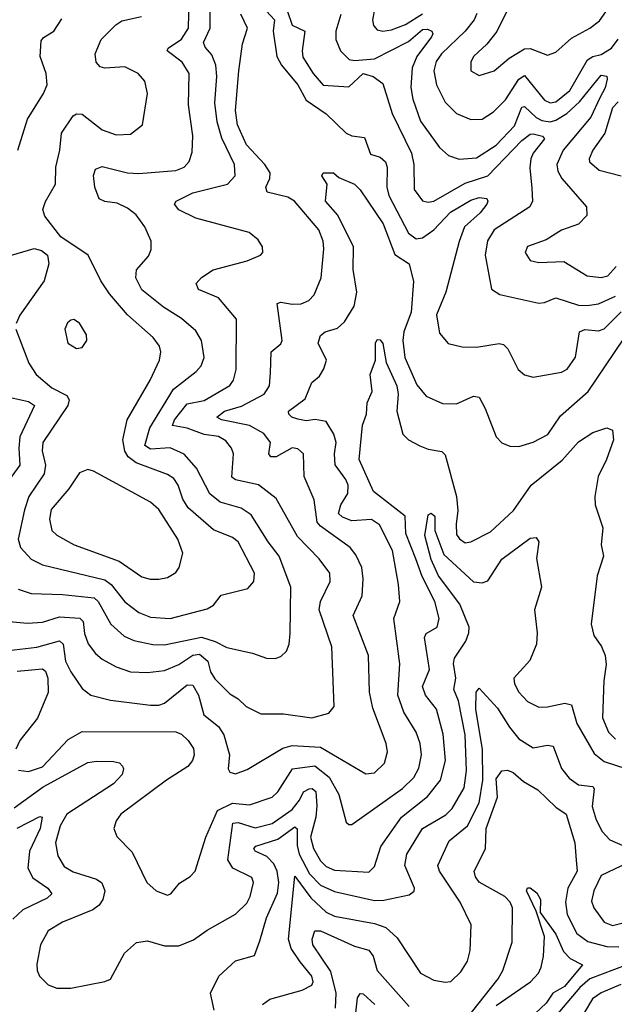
# Model space of a CAD drawing. Extents: x 1246230 to 1426786, y 660032 to 763141.
# Tile 125 of 256: x 1278394 to 1280491, y 698286 to 701755. Entities that reach past the tile are written whole.
import ezdxf

# ---------------------------------------------------------------- set-up
doc = ezdxf.new("R2010")
doc.units = 0

msp = doc.modelspace()

# ---------------------------------------------------------------- linework, layer by layer
at = {"layer": '0CON10XD'}
for points in [[(1279425, 699294.5), (1279485, 699311.9), (1279503.1, 699335), (1279494.7, 699545), (1279450.7, 699675), (1279455.3, 699705), (1279489.6, 699775), (1279487.6, 699805), (1279450.4, 699855), (1279373.4, 699933.4), (1279298.2, 700068.2), (1279236.2, 700116.2), (1279155, 700133.5), (1279142.8, 700142.8), (1279148.6, 700225), (1279141.2, 700245), (1279120.8, 700270.8), (1279095, 700286.1), (1279045, 700293.7), (1278985, 700315.5), (1278932.9, 700325), (1278940.5, 700345), (1278985, 700401.7), (1279045, 700413.1), (1279135, 700466.4), (1279148, 700485), (1279158, 700522), (1279159.2, 700699.2), (1279095.8, 700775), (1279025, 700804.4), (1279017.1, 700825), (1279035, 700847.1), (1279076.6, 700873.4), (1279196.7, 700905), (1279243.3, 700925), (1279251.2, 700935), (1279250, 700955), (1279235, 700978.8), (1279203.8, 701005), (1279015.8, 701055.8), (1278955.6, 701085), (1278940.4, 701105), (1278945.6, 701115), (1279005, 701145.2), (1279126.9, 701175), (1279154.7, 701205), (1279152.3, 701245), (1279107.6, 701337.6), (1279090.4, 701395), (1279082.1, 701462.1), (1279090, 701555), (1279086.2, 701595), (1279071.7, 701631.7), (1279048.3, 701658.3), (1279042.7, 701675), (1279066, 701725), (1279065.2, 701915.2)], [(1279295, 699504.4), (1279315, 699511.4), (1279335, 699530), (1279344.5, 699555), (1279348.2, 699591.8), (1279350.8, 699755), (1279309.8, 699865), (1279270, 699915), (1279210.5, 700010.5), (1279175, 700033.3), (1279101.1, 700055), (1279064.5, 700084.5), (1279017.8, 700175), (1278973.7, 700223.7), (1278925, 700246.7), (1278855, 700241.5), (1278836, 700255), (1278852.7, 700317.3), (1278936.7, 700453.3), (1279017.1, 700515), (1279033.8, 700535), (1279045.3, 700565), (1279035.3, 700625), (1279015, 700658.5), (1278965, 700701.8), (1278901.7, 700741.7), (1278825, 700802.6), (1278803.4, 700845), (1278806.6, 700873.4), (1278848.7, 700921.3), (1278857.5, 700945), (1278857.5, 700975), (1278835.6, 701025), (1278805, 701067.5), (1278775, 701091.1), (1278738.3, 701108.3), (1278694, 701114), (1278675, 701123.3), (1278658.9, 701165), (1278654.6, 701205.4), (1278662, 701228), (1278685, 701238.1), (1278774.8, 701214.8), (1278815, 701212.9), (1278945, 701224), (1278974.7, 701235.3), (1278991.5, 701255), (1279002.1, 701287.9), (1279005.3, 701345.3), (1278989.5, 701455), (1278992.1, 701565), (1278967.1, 701605), (1278914.5, 701645), (1278917.9, 701655), (1278965, 701686.6), (1278989.7, 701725), (1278993, 701875)], [(1280127.2, 701815), (1280076.3, 701713.7), (1280041.3, 701668.7), (1279995, 701625.6), (1279984.6, 701605), (1279985.6, 701575), (1280015, 701558.9), (1280067.1, 701575), (1280120.8, 701619.2), (1280175, 701652.1), (1280195, 701653.6), (1280255, 701630.4), (1280285, 701640.9), (1280340.3, 701689.7), (1280405, 701725.3), (1280438.8, 701751.2), (1280525, 701874.1)], [(1278355, 699532.2), (1278455, 699544), (1278535, 699566.4), (1278547.5, 699555), (1278555.6, 699495), (1278575, 699457.1), (1278615, 699398.9), (1278645, 699374.6), (1278715, 699357.6), (1278855, 699339.2), (1278885, 699339.3), (1278905, 699346.6), (1278985, 699411.8), (1279005, 699409.6), (1279024.5, 699374.5), (1279043.2, 699305), (1279095, 699264), (1279114.7, 699235), (1279133.8, 699165), (1279129.3, 699115), (1279135, 699103.8), (1279155, 699097.7), (1279196.8, 699113.2), (1279322.2, 699187.8), (1279355, 699197.2), (1279455, 699191.6), (1279615, 699097.5), (1279645, 699100.9), (1279681.1, 699135), (1279691.8, 699175), (1279686.2, 699205), (1279639.4, 699329.4), (1279627.5, 699385), (1279624.1, 699515), (1279570.3, 699655), (1279602, 699725), (1279605.9, 699785), (1279600.3, 699825), (1279579.4, 699869.4), (1279559.6, 699895), (1279455, 699970.4), (1279442.8, 699985), (1279433.2, 700063.2), (1279397.8, 700145), (1279395.3, 700225), (1279375, 700243.2), (1279355, 700245.8), (1279299.2, 700215), (1279280, 700215), (1279272.7, 700225), (1279278.2, 700265), (1279255, 700296.7), (1279204.4, 700325), (1279105.8, 700345), (1279090, 700355), (1279116.4, 700375), (1279176.7, 700393.3), (1279256.7, 700435), (1279274.7, 700465), (1279279.2, 700510.8), (1279280.5, 700585), (1279315, 700612.5), (1279319.5, 700625), (1279301.9, 700755), (1279315, 700760), (1279355, 700752.3), (1279386.6, 700753.4), (1279414.2, 700765.8), (1279433.3, 700785), (1279457.7, 700845), (1279467, 700947), (1279464.4, 700975), (1279449.5, 701015), (1279362.9, 701115), (1279339.7, 701129.7), (1279266.7, 701146.7), (1279262.5, 701165), (1279276.5, 701195), (1279277.5, 701215), (1279258.2, 701245), (1279194, 701314), (1279162.5, 701385), (1279155.2, 701435), (1279167.1, 701575), (1279180.4, 701669.6), (1279197.1, 701725), (1279174.4, 701775)], [(1279250.7, 701800.7), (1279292.7, 701755), (1279288.6, 701715), (1279301.6, 701625), (1279318.1, 701595), (1279375, 701525.8), (1279405, 701471.4), (1279475, 701423.2), (1279545, 701355.2), (1279565, 701346.2), (1279610.4, 701340.4), (1279631.5, 701281.5), (1279665, 701270.3), (1279683.8, 701253.8), (1279690.2, 701235), (1279689.5, 701165), (1279695.7, 701135), (1279765, 701002.3), (1279792.9, 700982.9), (1279815, 700986), (1279855, 701014), (1279912.9, 701077.1), (1279985, 701119.1), (1280015, 701128.3), (1280041.2, 701125), (1280045.6, 701115), (1280041.9, 701105), (1280018.2, 701075), (1279963, 701025), (1279943.5, 700973.5), (1279897.5, 700795), (1279864.6, 700715), (1279875, 700650), (1279905, 700614.3), (1279955, 700601.9), (1280005, 700600.6), (1280085, 700613.6), (1280100.2, 700610.2), (1280115.3, 700595.3), (1280152.3, 700522.3), (1280175, 700503.3), (1280205, 700495.5), (1280305, 700513.5), (1280325, 700523.3), (1280354.6, 700565.4), (1280368.5, 700655), (1280386.7, 700663.3), (1280435, 700659), (1280455, 700665.3), (1280514.9, 700725.1)], [(1279337.3, 701787.3), (1279355.7, 701735.7), (1279399.3, 701715), (1279390.2, 701645), (1279392.9, 701622.9), (1279428.7, 701565), (1279465, 701524.6), (1279555, 701518.1), (1279605, 701565.5), (1279641.2, 701555), (1279675, 701530), (1279708.1, 701425), (1279775.8, 701285), (1279783.7, 701245), (1279785, 701156.7), (1279815, 701117.1), (1279835, 701111.6), (1279855, 701115.8), (1279965, 701179.4), (1280045, 701204.8), (1280165, 701329.4), (1280195, 701351.9), (1280205, 701353.2), (1280237.5, 701345), (1280245.5, 701335), (1280205.2, 701285), (1280196.2, 701265), (1280193.1, 701233.1), (1280200.8, 701160.8), (1280202.2, 701115), (1280193.1, 701095), (1280067.8, 701015), (1280043.9, 700976.1), (1280035.3, 700925), (1280058.1, 700805), (1280086.9, 700786.9), (1280225, 700756.4), (1280245, 700757.9), (1280285, 700775.3), (1280365, 700749.5), (1280395, 700747.4), (1280435, 700754.3), (1280495, 700780.9)], [(1279527.2, 701772.8), (1279509.1, 701715), (1279508.7, 701685), (1279525.4, 701645), (1279555.8, 701615), (1279575, 701610.9), (1279645, 701617.4), (1279765, 701678.6), (1279815, 701720.6), (1279832.2, 701722.2), (1279847.2, 701715), (1279851.4, 701705), (1279846.1, 701695), (1279794.8, 701625), (1279778.7, 701585), (1279774, 701516), (1279780.4, 701475), (1279807.9, 701397.9), (1279875, 701304.5), (1279906.6, 701276.6), (1279943.9, 701263.9), (1280005, 701267.7), (1280075, 701313), (1280139.3, 701380.7), (1280165, 701447.3), (1280175, 701449.5), (1280215, 701410.7), (1280235, 701399.6), (1280265, 701395.1), (1280285, 701400.4), (1280323.8, 701425), (1280368.1, 701465), (1280445, 701560), (1280465, 701555.6), (1280466.5, 701545), (1280459.3, 701515), (1280440.3, 701479.7), (1280408.6, 701411.4), (1280310.2, 701295), (1280288.4, 701245), (1280291.8, 701221.8), (1280305.9, 701195), (1280392.5, 701095), (1280394.4, 701065), (1280365, 701034.5), (1280305, 701013.1), (1280250.5, 700979.5), (1280184.7, 700955.3), (1280176.5, 700935), (1280195, 700906.7), (1280225, 700899.2), (1280313.3, 700903.3), (1280395, 700852.7), (1280445, 700846.9), (1280467.8, 700852.2), (1280498.1, 700885)], [(1279647, 701797), (1279638.2, 701755), (1279641.8, 701735), (1279655, 701719.5), (1279675, 701714.7), (1279705, 701719.2), (1279755, 701738), (1279814.9, 701775.1)], [(1280006.6, 701776.6), (1279996.8, 701755), (1279964.9, 701715.1), (1279881.4, 701635), (1279862.9, 701607.1), (1279854.8, 701575), (1279863.7, 701525), (1279895, 701464.5), (1279935, 701424.6), (1279985, 701403.1), (1280025, 701404.6), (1280065, 701430.8), (1280107.5, 701472.5), (1280155, 701545.2), (1280175, 701558.6), (1280245, 701471.6), (1280265, 701461.9), (1280285.5, 701465), (1280334.8, 701505), (1280396.8, 701613.2), (1280415, 701625.2), (1280445, 701632), (1280481.4, 701655), (1280505, 701686.1)], [(1278387.8, 701295), (1278422.1, 701405), (1278478.8, 701495), (1278490.9, 701525), (1278487.5, 701565), (1278466.9, 701625), (1278470, 701680), (1278478.3, 701691.7), (1278515, 701714.2), (1278542.5, 701757.5)], [(1278925, 699644.8), (1279055, 699679.6), (1279077.9, 699692.1), (1279105, 699727.5), (1279199.3, 699750.7), (1279220, 699775), (1279222.1, 699805), (1279164.6, 699915), (1279145, 699930.3), (1279077.7, 699957.7), (1278988.8, 700035), (1278969, 700065), (1278953.2, 700115), (1278937.9, 700137.9), (1278915, 700152.1), (1278805, 700193), (1278776.9, 700215), (1278764.5, 700234.5), (1278758.4, 700275), (1278773.2, 700345), (1278854.7, 700485), (1278887.7, 700555), (1278891.5, 700585), (1278887.1, 700605), (1278864.5, 700635), (1278774.6, 700715), (1278710.5, 700789.5), (1278680.7, 700835), (1278635.6, 700925), (1278539.5, 700989.5), (1278483, 701063), (1278475.6, 701085.6), (1278485, 701114), (1278521.1, 701175), (1278521.3, 701235), (1278536, 701295), (1278541.3, 701355), (1278583.4, 701416.6), (1278595, 701423.1), (1278615, 701422.3), (1278685, 701366.9), (1278735, 701349.5), (1278785, 701352), (1278827.1, 701385), (1278844.4, 701495), (1278835, 701538.8), (1278812, 701565), (1278765, 701588.9), (1278695, 701583.8), (1278678.6, 701588.6), (1278663.5, 701605), (1278660.9, 701635), (1278682.1, 701685), (1278732.9, 701737.1), (1278755, 701750.4), (1278823.9, 701766.1)], [(1280505, 701465.7), (1280484.8, 701445), (1280457.6, 701355), (1280415.4, 701295), (1280402.5, 701265), (1280403.6, 701253.6), (1280437.5, 701225), (1280515, 701205.3)], [(1278390.2, 699110.2), (1278425, 699106), (1278475, 699122.2), (1278565, 699219.1), (1278615, 699247.2), (1278945, 699246.2), (1278965, 699237.8), (1278988.8, 699215), (1279006.9, 699186.9), (1279010, 699165), (1279004, 699145), (1278987, 699123), (1278912.5, 699075), (1278751.5, 698955), (1278735, 698932), (1278726.7, 698905), (1278736.3, 698876.3), (1278791.3, 698821.3), (1278843.1, 698715), (1278875, 698685.7), (1278915, 698670), (1278927.5, 698675), (1278958.1, 698711.9), (1278995, 698735.3), (1279013.3, 698755), (1279050.4, 698875), (1279091.5, 698968.5), (1279145, 698994.5), (1279205, 698988.9), (1279285, 699015.3), (1279305, 699034.5), (1279356.7, 699115), (1279435, 699125.5), (1279485.9, 699085.9), (1279519.2, 699025), (1279545, 698927.5), (1279555, 698918.8), (1279565, 698919.2), (1279646.9, 698976.9), (1279744.6, 699045.4), (1279784.1, 699085), (1279802.1, 699117.9), (1279811.3, 699165), (1279806.6, 699205), (1279792.6, 699245), (1279748.9, 699315), (1279727.7, 699375), (1279735.2, 699485), (1279713.4, 699645), (1279734.7, 699705), (1279730, 699765), (1279709.2, 699885), (1279663.1, 699975), (1279635, 699994.2), (1279565, 699989.6), (1279532.2, 700002.2), (1279518.8, 700015), (1279526.4, 700045), (1279551.9, 700085), (1279553, 700115), (1279544.7, 700135), (1279506.3, 700186.3), (1279503.9, 700225), (1279510.3, 700265), (1279501.8, 700295), (1279475, 700339.5), (1279436.8, 700346.7), (1279405, 700341.7), (1279375, 700346.8), (1279354.3, 700355), (1279342.9, 700365), (1279342.5, 700375), (1279400.8, 700419.2), (1279425, 700477.1), (1279451.6, 700498.4), (1279467.1, 700525), (1279476.1, 700555), (1279447.1, 700615), (1279455, 700642), (1279472, 700655), (1279515, 700668.5), (1279539.6, 700690.4), (1279573.8, 700745), (1279583, 700795), (1279570.7, 700875), (1279571.9, 700955), (1279516.7, 701066.7), (1279472.5, 701115), (1279478.9, 701175), (1279460, 701205), (1279464.4, 701215), (1279501.2, 701215), (1279519.4, 701199.4), (1279575, 701175.6), (1279595.4, 701155.4), (1279675.9, 701035.9), (1279717.3, 700927.3), (1279767.5, 700895), (1279782.5, 700832.5), (1279774.9, 700725), (1279748.7, 700655), (1279745.6, 700624.4), (1279752, 700565), (1279795, 700468.8), (1279828.1, 700428.1), (1279885, 700402.5), (1279935, 700401.2), (1279995, 700428.5), (1280014.6, 700424.6), (1280036.1, 700385), (1280074.6, 700284.6), (1280095, 700264.3), (1280122.6, 700252.6), (1280155, 700251.2), (1280205, 700266), (1280256.2, 700293.8), (1280300.9, 700359.1), (1280399, 700445), (1280555, 700676.2)], [(1278325, 700913.1), (1278445, 700948.5), (1278471.6, 700941.6), (1278492.2, 700925), (1278496.8, 700895), (1278481.1, 700835), (1278395, 700713.3), (1278381.8, 700685)], [(1278595, 700596.2), (1278615, 700600), (1278631.2, 700625), (1278630, 700645), (1278605, 700686), (1278585, 700698.8), (1278575, 700696.7), (1278562.7, 700687.3), (1278554, 700665), (1278564, 700615), (1278595, 700596.2)], [(1278380.3, 700665), (1278426.4, 700545), (1278452.2, 700505), (1278508.1, 700458.1), (1278560.2, 700430.2), (1278568.9, 700415), (1278563.5, 700395), (1278475.9, 700265), (1278474.1, 700235.9), (1278485.2, 700185), (1278480.7, 700155), (1278427.1, 700075), (1278411.8, 700028.2), (1278388.8, 699925), (1278397.3, 699895), (1278434.5, 699854.5), (1278475, 699834.3), (1278695, 699781), (1278716.6, 699765), (1278765, 699704.1), (1278815, 699665.9), (1278855, 699649.7), (1278925, 699644.8)], [(1278375, 698978), (1278477.6, 699052.4), (1278635, 699137.2), (1278665, 699142.8), (1278725, 699141.2), (1278746.1, 699136.1), (1278757.1, 699125), (1278760.6, 699115), (1278755.6, 699095), (1278725, 699062.3), (1278560.2, 698955), (1278537, 698915), (1278520.7, 698855), (1278528.3, 698808.3), (1278551.5, 698771.5), (1278582.7, 698752.7), (1278665, 698726.7), (1278683.6, 698713.6), (1278694, 698685), (1278687.7, 698655), (1278674.5, 698635), (1278651.8, 698618.2), (1278544.8, 698575.2), (1278494.4, 698545), (1278467.7, 698495), (1278455, 698427.5), (1278455.7, 698405), (1278464.5, 698384.5), (1278494.6, 698354.6), (1278525, 698342.2), (1278575, 698341.9), (1278694.6, 698365.4), (1278715, 698374.3), (1278763.9, 698466.1), (1278806.7, 698503.3), (1278845, 698508.8), (1278905, 698492.1), (1278955, 698491.6), (1279007.7, 698512.3), (1279055, 698546.8), (1279155, 698602.7), (1279195, 698642.3), (1279207.1, 698665), (1279218.4, 698715), (1279212.8, 698732.8), (1279145.4, 698765), (1279128.1, 698795), (1279146.2, 698923.8), (1279165, 698926.4), (1279225, 698907), (1279285, 698922.6), (1279355, 698971.4), (1279381.5, 699005), (1279395.2, 699034.8), (1279415, 699045.2), (1279425.5, 699045.5), (1279438.4, 699035), (1279441.9, 698985), (1279439, 698945), (1279419.7, 698875), (1279430, 698835), (1279455, 698791.2), (1279475, 698771.7), (1279505, 698758.4), (1279625, 698751.5), (1279645, 698770.8), (1279668.1, 698841.9), (1279740.2, 698945), (1279832.3, 699017.7), (1279878.7, 699075), (1279896, 699145), (1279888, 699238), (1279864.2, 699325), (1279824.8, 699375), (1279814.8, 699405), (1279839.6, 699465), (1279821.4, 699578.6), (1279828.1, 699591.9), (1279866.2, 699615), (1279874, 699645), (1279857.8, 699705), (1279813.1, 699793.1), (1279791.2, 699855), (1279755.9, 699945), (1279753.3, 700005), (1279642.3, 700092.3), (1279591.7, 700205), (1279603.5, 700326.5), (1279617.1, 700365), (1279620, 700405), (1279637.5, 700445), (1279630, 700505), (1279648.9, 700555), (1279648.6, 700615), (1279655, 700628), (1279665, 700627.1), (1279675, 700613.8), (1279686.6, 700546.6), (1279724.1, 700465), (1279728.7, 700435), (1279723.9, 700375), (1279745.3, 700295), (1279765, 700274.7), (1279805, 700253.2), (1279835, 700241.1), (1279883.1, 700233.1), (1279895, 700222), (1279934.1, 700075), (1279939.2, 700025), (1279933, 699977), (1279935, 699941.4), (1279945, 699925.5), (1279965, 699912.1), (1279985, 699915.5), (1280055, 699950.8), (1280135.3, 700025), (1280198.2, 700115), (1280306.9, 700203.1), (1280365, 700267.8), (1280415, 700300.8), (1280465, 700316.7), (1280485, 700309.2), (1280487.8, 700275), (1280463.5, 700205), (1280434.7, 700145), (1280422.5, 700075), (1280424.2, 700045), (1280450.6, 699965), (1280444.6, 699905), (1280453.1, 699865), (1280431.1, 699795), (1280410, 699625), (1280418.6, 699585), (1280446.1, 699546.1), (1280459.1, 699515), (1280462.6, 699482.6), (1280454.7, 699425.3)], [(1278307.5, 700435), (1278425, 700410), (1278446.1, 700395), (1278395.2, 700285), (1278390.9, 700245), (1278395.2, 700185), (1278325, 700090.5)], [(1278885, 699783.6), (1278915, 699790), (1278945, 699807.5), (1278956.7, 699825), (1278969.4, 699875), (1278952.5, 699925), (1278885, 700029.1), (1278855, 700055.4), (1278655, 700164.4), (1278635, 700170), (1278605, 700158.6), (1278567.8, 700102.2), (1278505, 700028.6), (1278499.1, 699995), (1278507.5, 699955), (1278525, 699938.2), (1278586.9, 699905), (1278745, 699846.6), (1278825, 699792.1), (1278853.9, 699783.9), (1278885, 699783.6)], [(1279079.5, 698265), (1279066.9, 698325), (1279096.2, 698385), (1279155, 698438.8), (1279222.8, 698457.2), (1279240.6, 698509.4), (1279265, 698590.6), (1279302.9, 698677.1), (1279308.6, 698715), (1279302.6, 698755), (1279290.9, 698780.9), (1279265.9, 698805.9), (1279224.6, 698825), (1279220.4, 698835), (1279227.1, 698842.9), (1279305, 698867.6), (1279365, 698911.4), (1279373.3, 698903.3), (1279372.9, 698845), (1279379.7, 698815), (1279416.4, 698745), (1279455, 698705.6), (1279505, 698682.9), (1279645, 698651.6), (1279677.9, 698652.1), (1279768.2, 698671.8), (1279785, 698683.8), (1279786.7, 698695), (1279752.1, 698775), (1279759.3, 698815), (1279814.7, 698905), (1279897.1, 698952.9), (1279919.4, 698975), (1279961.1, 699048.9), (1279970.1, 699109.9), (1279965.7, 699235), (1279941.3, 699355), (1279925.3, 699395), (1279931.8, 699435), (1279923.9, 699486.1), (1279927.8, 699505), (1279968.1, 699565), (1279978.7, 699595), (1279978.8, 699615), (1279945.9, 699695.9), (1279871, 699795), (1279845, 699852.9), (1279822.8, 699937.2), (1279835, 700010), (1279845, 700016), (1279858, 700005), (1279858.8, 699955), (1279890.4, 699870.4), (1279995, 699773.8), (1280025, 699770.2), (1280045, 699777.6), (1280095, 699853.5), (1280195, 699928.6), (1280215, 699930), (1280225.4, 699915.4), (1280216.4, 699856.4), (1280234.4, 699755), (1280210, 699675), (1280218.8, 699595), (1280216.3, 699555), (1280193, 699497), (1280136.5, 699435), (1280139.1, 699415), (1280154.5, 699385), (1280185, 699353.1), (1280225, 699332.9), (1280255, 699333.2), (1280317.1, 699347.1), (1280340.5, 699340.5), (1280359.4, 699275), (1280419.7, 699169.7), (1280455, 699141.4), (1280535.4, 699115)], [(1278388.7, 699748.7), (1278435, 699733.6), (1278545, 699730), (1278657.3, 699717.3), (1278670.9, 699705), (1278715.3, 699625), (1278762.2, 699582.2), (1278797.2, 699567.2), (1278863.9, 699553.9), (1278905, 699552.7), (1279035, 699578.8), (1279083.8, 699563.8), (1279125, 699542.8), (1279215, 699523.3), (1279265, 699505.5), (1279295, 699504.4)], [(1278305, 699639.6), (1278421.7, 699628.3), (1278475, 699632.4), (1278535, 699650.3), (1278605.8, 699645.8), (1278618.6, 699635), (1278622.4, 699592.4), (1278635.2, 699555.2), (1278661.7, 699521.7), (1278685, 699501.6), (1278735, 699474.1), (1278785, 699456.9), (1278845, 699454.2), (1278905, 699462.3), (1278955, 699483.1), (1279005, 699516), (1279028.9, 699518.9), (1279058, 699495), (1279067.1, 699457.1), (1279082.8, 699432.8), (1279135, 699379.6), (1279165, 699361.8), (1279192.5, 699335), (1279245, 699309.1), (1279325, 699308.9), (1279425, 699294.5)], [(1278385, 699459.8), (1278475, 699467.6), (1278485, 699459.5), (1278493.9, 699435), (1278495.2, 699384.8), (1278456.5, 699293.5), (1278395.2, 699215), (1278380.2, 699185)], [(1280454.7, 699425.3), (1280450, 699295), (1280471.2, 699245), (1280495, 699220.3)], [(1279250.8, 698285), (1279276.1, 698303.9), (1279390, 698335), (1279425, 698352.9), (1279429.2, 698365), (1279424.6, 698385), (1279383.6, 698435), (1279351.9, 698481.9), (1279342.7, 698515), (1279365, 698737.5), (1279420.5, 698660.5), (1279475, 698610.2), (1279505, 698596.5), (1279645, 698570), (1279685, 698555.9), (1279725, 698520), (1279808.2, 698395), (1279855, 698370.7), (1279895, 698363.1), (1279915, 698365.7), (1279949.8, 698400.2), (1279973, 698437), (1279982.7, 698475), (1279986.5, 698565), (1279947.9, 698645), (1279874.6, 698755), (1279868.8, 698775), (1279908.5, 698861.5), (1279973.4, 698915), (1280015, 698995.5), (1280027.5, 699075), (1280026.4, 699183.6), (1280002.5, 699325), (1280004, 699386), (1280015, 699400), (1280078.9, 699328.9), (1280121.5, 699261.5), (1280155, 699221.2), (1280205, 699189.6), (1280255, 699198.2), (1280275, 699195.6), (1280305, 699116.9), (1280331.8, 699081.8), (1280365, 699058.9), (1280415, 699052.5), (1280419.7, 699045), (1280412.6, 698982.6), (1280426.7, 698935), (1280448.2, 698895), (1280475.6, 698865), (1280567.5, 698825)], [(1279965, 698228.9), (1280081.8, 698375), (1280098.2, 698405), (1280130.9, 698505), (1280132.7, 698625), (1280124, 698645), (1280104.6, 698665), (1280015, 698716.3), (1280001.9, 698735), (1279997.5, 698755), (1280037.1, 698832.9), (1280038.8, 698905), (1280079.2, 699015), (1280075, 699080), (1280095, 699108), (1280115, 699110), (1280135, 699101.8), (1280171.1, 699071.1), (1280221.3, 699041.3), (1280285, 698980), (1280320.9, 698955), (1280352.4, 698855), (1280356.9, 698793.1), (1280359.6, 698755), (1280327.7, 698695), (1280318.9, 698645), (1280325, 698601.9), (1280358.8, 698535), (1280397.2, 698507.2), (1280465, 698489), (1280507.5, 698487.5)], [(1278385, 698905.9), (1278465, 698947.3), (1278473.3, 698945), (1278467, 698905), (1278428.4, 698825), (1278422.5, 698765), (1278440.8, 698730.8), (1278493.5, 698695), (1278507.5, 698675), (1278491, 698659), (1278405, 698618.3), (1278369.7, 698585)], [(1280560.6, 698795), (1280445, 698738.9), (1280418.9, 698685), (1280411.2, 698648.8), (1280419.1, 698625), (1280455, 698575.4), (1280485, 698563), (1280585, 698588.1)], [(1280075, 698281.2), (1280195.6, 698365), (1280223.3, 698395), (1280233.3, 698416.7), (1280241.6, 698455), (1280244.8, 698525), (1280215, 698613.3), (1280181.5, 698685), (1280185, 698696.2), (1280195, 698695.8), (1280218, 698678), (1280230.4, 698655), (1280229.1, 698609.1), (1280285, 698532.7), (1280311.9, 698471.9), (1280335, 698447.1), (1280379.2, 698425), (1280315, 698348), (1280274.3, 698325), (1280250.4, 698289.6), (1280192.7, 698235)], [(1279507.8, 698272.2), (1279510, 698325), (1279491.2, 698401.2), (1279428.1, 698495), (1279425.4, 698515), (1279435, 698544.2), (1279455, 698543.9), (1279575, 698490.8), (1279625.8, 698475.8), (1279641, 698455), (1279655.3, 698405), (1279767.9, 698277.9)], [(1280535.4, 698424.6), (1280405, 698374.9), (1280369.4, 698345), (1280265, 698221.4)], [(1280513.6, 698355), (1280444.6, 698325.4), (1280414.2, 698305), (1280385.2, 698255)], [(1279579.6, 698255), (1279585, 698308.8), (1279595, 698323.1), (1279605, 698322.7), (1279646.9, 698285)]]:
    msp.add_lwpolyline(points, dxfattribs=at)

doc.saveas('drawing.dxf')
